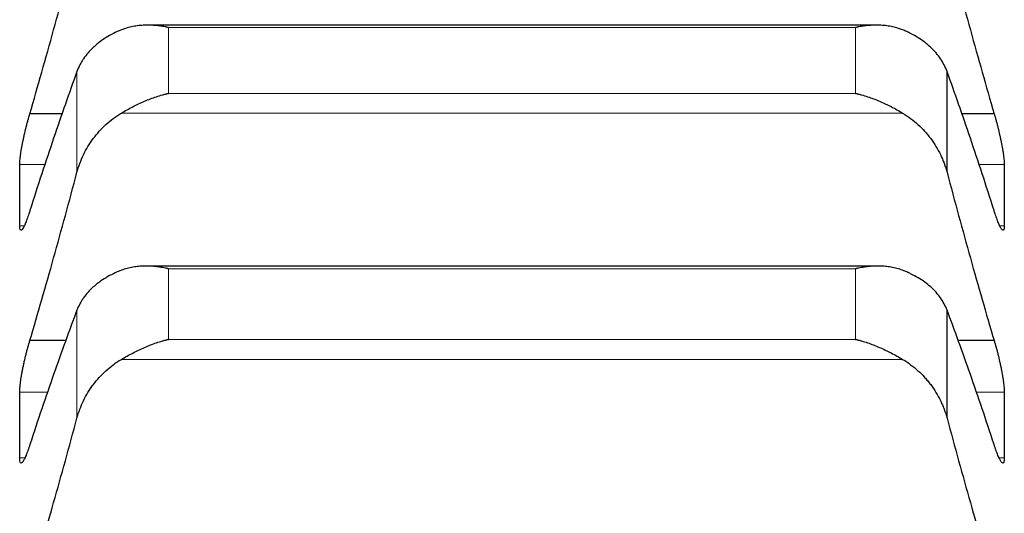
# Model space of a CAD drawing. Header units: inches. Extents: x 0 to 20790, y -12 to 14700.
# Tile 184 of 256: x 7872 to 7924, y 10348 to 10374. Entities that reach past the tile are written whole.
import ezdxf

# ---------------------------------------------------------------- set-up
doc = ezdxf.new("R2010")
doc.units = ezdxf.units.IN
doc.layers.add('1', color=7, linetype='Continuous', true_color=0xffffff)
doc.layers.add('254', color=7, linetype='Continuous', true_color=0xffffff)
doc.styles.add('latin_extended', font='simplex.shx')
doc.dimstyles.get("Standard").update_dxf_attribs({"dimtxt": 0.18, "dimasz": 0.18, "dimexe": 0.18, "dimexo": 0.0625, "dimgap": 0.09, "dimtad": 0, "dimtih": 1, "dimtoh": 1, "dimdec": 4, "dimzin": 0, "dimdsep": 46, "dimtxsty": 'Standard', "dimcen": 0.09, "dimadec": 0, "dimazin": 0, "dimtfac": 1, "dimtdec": 4, "dimtofl": 0, "dimtmove": 0, "dimatfit": 3, "dimfxl": 1, "dimtolj": 1, "dimtzin": 0, "dimarcsym": 0})

# ---------------------------------------------------------------- blocks, each defined once
blk = doc.blocks.new('_U4')
at = {"layer": '254', "color": 3, "linetype": 'Continuous', "lineweight": 13, "transparency": 16777216}
for p, q in [((1196.915, 10968.48), (1196.915, 7971.958)), ((8181.915, 9131.481), (8181.915, 7971.958)), ((1319.415, 8006.958), (8059.415, 8006.958))]:
    blk.add_line(p, q, dxfattribs=at)
at = {"layer": '254', "color": 3, "transparency": 16777216}
for points in [[(1319.415, 8027.374), (1319.415, 7986.541), (1196.915, 8006.958)], [(8059.415, 7986.541), (8059.415, 8027.374), (8181.915, 8006.958)]]:
    blk.add_solid(points, dxfattribs=at)
at = {"layer": 'Defpoints', "color": 0, "transparency": 16777216}
for p in [(1196.915, 11003.48), (8181.915, 9166.481), (8181.915, 8006.958)]:
    blk.add_point(p, dxfattribs=at)
at = {"layer": '254', "color": 2, "lineweight": 13, "transparency": 16777216, "insert": (4473.582, 8190.708), "char_height": 122.5, "attachment_point": 1, "style": 'latin_extended'}
blk.add_mtext('\\A1;6985', dxfattribs=at)

msp = doc.modelspace()

# ---------------------------------------------------------------- linework, layer by layer
at = {"layer": '1', "color": 2, "linetype": 'Continuous', "lineweight": 25}
for p, q in [((7917.165, 10373.822), (7878.69, 10373.822)), ((7920.889, 10366.047), (7920.889, 10371.376)), ((7874.186, 10369.145), (7872.452, 10369.145)), ((7923.377, 10369.145), (7921.643, 10369.145)), ((7917.251, 10361.092), (7878.603, 10361.092)), ((7920.889, 10353.062), (7920.889, 10358.767)), ((7874.379, 10357.159), (7872.452, 10357.159)), ((7923.377, 10357.159), (7921.451, 10357.159))]:
    msp.add_line(p, q, dxfattribs=at)
at = {"layer": '1', "color": 110, "linetype": 'Continuous', "lineweight": 13}
for p, q in [((7916.059, 10373.697), (7879.771, 10373.697)), ((7879.771, 10370.217), (7879.771, 10373.697)), ((7916.059, 10370.217), (7916.059, 10373.697)), ((7874.941, 10366.047), (7874.941, 10371.376)), ((7916.059, 10370.217), (7879.771, 10370.217)), ((7918.546, 10369.176), (7877.283, 10369.176)), ((7873.275, 10366.455), (7871.917, 10366.455)), ((7923.912, 10366.455), (7922.555, 10366.455)), ((7872.152, 10363.218), (7871.917, 10363.218)), ((7923.912, 10363.218), (7923.671, 10363.218)), ((7879.771, 10357.222), (7879.771, 10360.948)), ((7916.059, 10360.948), (7879.771, 10360.948)), ((7916.059, 10357.222), (7916.059, 10360.948)), ((7874.941, 10353.062), (7874.941, 10358.767)), ((7916.059, 10357.222), (7879.771, 10357.222)), ((7918.546, 10356.162), (7877.283, 10356.162)), ((7873.425, 10354.438), (7871.917, 10354.438)), ((7923.912, 10354.438), (7922.404, 10354.438)), ((7872.187, 10350.961), (7871.917, 10350.961)), ((7923.912, 10350.961), (7923.639, 10350.961))]:
    msp.add_line(p, q, dxfattribs=at)
at = {"layer": '1', "color": 2, "linetype": 'Continuous', "lineweight": 25}
for points in [[(7872.452, 10369.145), (7872.663, 10369.871), (7873.083, 10371.336), (7873.708, 10373.569), (7874.328, 10375.839), (7874.737, 10377.377), (7874.941, 10378.153)], [(7920.889, 10378.153), (7921.093, 10377.377), (7921.502, 10375.839), (7922.122, 10373.569), (7922.746, 10371.336), (7923.166, 10369.871), (7923.377, 10369.145)], [(7874.941, 10371.376), (7874.737, 10370.813), (7874.328, 10369.662), (7873.708, 10367.861), (7873.083, 10365.987), (7872.663, 10364.688), (7872.452, 10364.026)], [(7923.377, 10364.026), (7923.166, 10364.688), (7922.746, 10365.987), (7922.122, 10367.861), (7921.502, 10369.662), (7921.093, 10370.813), (7920.889, 10371.376)], [(7871.915, 10364.837), (7871.915, 10365.376), (7871.916, 10365.915), (7871.917, 10366.455)], [(7923.912, 10366.455), (7923.914, 10365.915), (7923.915, 10365.376), (7923.915, 10364.837)], [(7872.452, 10357.159), (7872.663, 10357.872), (7873.083, 10359.312), (7873.708, 10361.513), (7874.328, 10363.756), (7874.737, 10365.278), (7874.941, 10366.047)], [(7920.889, 10366.047), (7921.093, 10365.278), (7921.502, 10363.756), (7922.122, 10361.513), (7922.746, 10359.312), (7923.166, 10357.872), (7923.377, 10357.159)], [(7871.917, 10363.218), (7871.916, 10363.758), (7871.915, 10364.297), (7871.915, 10364.837)], [(7923.915, 10364.837), (7923.915, 10364.297), (7923.914, 10363.758), (7923.912, 10363.218)], [(7874.941, 10358.767), (7874.737, 10358.227), (7874.328, 10357.12), (7873.708, 10355.382), (7873.083, 10353.566), (7872.663, 10352.304), (7872.452, 10351.66)], [(7923.377, 10351.66), (7923.166, 10352.304), (7922.746, 10353.566), (7922.122, 10355.382), (7921.502, 10357.12), (7921.093, 10358.227), (7920.889, 10358.767)], [(7871.915, 10352.699), (7871.915, 10353.279), (7871.916, 10353.858), (7871.917, 10354.438)], [(7923.912, 10354.438), (7923.914, 10353.858), (7923.915, 10353.279), (7923.915, 10352.699)], [(7871.917, 10350.961), (7871.916, 10351.541), (7871.915, 10352.12), (7871.915, 10352.699)], [(7872.452, 10344.308), (7872.663, 10345.007), (7873.083, 10346.42), (7873.708, 10348.585), (7874.328, 10350.796), (7874.737, 10352.301), (7874.941, 10353.062)], [(7920.889, 10353.062), (7921.093, 10352.301), (7921.502, 10350.796), (7922.122, 10348.585), (7922.746, 10346.42), (7923.166, 10345.007), (7923.377, 10344.308)], [(7923.915, 10352.699), (7923.915, 10352.12), (7923.914, 10351.541), (7923.912, 10350.961)]]:
    msp.add_open_spline(points, degree=3, dxfattribs=at)
for points, knots in [([(7877.283, 10373.572), (7877.138, 10373.513), (7876.998, 10373.449), (7876.729, 10373.314), (7876.471, 10373.169), (7876.235, 10373.007), (7876.094, 10372.899), (7876.066, 10372.877), (7876.011, 10372.833), (7875.984, 10372.811), (7875.904, 10372.743), (7875.852, 10372.697), (7875.703, 10372.557), (7875.61, 10372.46), (7875.438, 10372.26), (7875.359, 10372.157), (7875.251, 10371.998), (7875.217, 10371.944), (7875.168, 10371.861), (7875.152, 10371.834), (7875.121, 10371.778), (7875.106, 10371.75), (7875.034, 10371.609), (7874.984, 10371.493), (7874.941, 10371.376)], [0, 0, 0, 0, 0.125, 0.125, 0.25, 0.375, 0.375, 0.40625, 0.40625, 0.4375, 0.4375, 0.5, 0.5, 0.625, 0.625, 0.75, 0.75, 0.8125, 0.8125, 0.84375, 0.84375, 0.875, 0.875, 1, 1, 1, 1]), ([(7879.771, 10373.697), (7879.767, 10373.698), (7879.764, 10373.698), (7879.758, 10373.7), (7879.754, 10373.7), (7879.744, 10373.703), (7879.724, 10373.707), (7879.678, 10373.716), (7879.585, 10373.734), (7879.506, 10373.748), (7879.348, 10373.773), (7879.243, 10373.787), (7878.929, 10373.818), (7878.721, 10373.826), (7878.41, 10373.816), (7878.307, 10373.808), (7878.151, 10373.791), (7878.099, 10373.785), (7877.996, 10373.769), (7877.944, 10373.76), (7877.789, 10373.73), (7877.687, 10373.705), (7877.484, 10373.646), (7877.383, 10373.612), (7877.283, 10373.572)], [0, 0, 0, 0, 0.003906, 0.003906, 0.007813, 0.007813, 0.015625, 0.03125, 0.0625, 0.125, 0.125, 0.25, 0.25, 0.5, 0.5, 0.625, 0.625, 0.6875, 0.6875, 0.75, 0.75, 0.875, 0.875, 1, 1, 1, 1]), ([(7918.546, 10373.572), (7918.447, 10373.612), (7918.347, 10373.646), (7918.145, 10373.705), (7918.044, 10373.729), (7917.84, 10373.769), (7917.738, 10373.785), (7917.531, 10373.808), (7917.427, 10373.815), (7917.217, 10373.823), (7917.112, 10373.822), (7916.902, 10373.815), (7916.797, 10373.808), (7916.587, 10373.787), (7916.482, 10373.773), (7916.324, 10373.748), (7916.244, 10373.734), (7916.152, 10373.716), (7916.105, 10373.707), (7916.085, 10373.703), (7916.072, 10373.7), (7916.066, 10373.698), (7916.059, 10373.697)], [0, 0, 0, 0, 0.125, 0.125, 0.25, 0.25, 0.375, 0.375, 0.5, 0.5, 0.625, 0.625, 0.75, 0.75, 0.875, 0.875, 0.9375, 0.96875, 0.984375, 0.992187, 0.992187, 1, 1, 1, 1]), ([(7920.889, 10371.376), (7920.846, 10371.493), (7920.796, 10371.608), (7920.681, 10371.832), (7920.552, 10372.049), (7920.395, 10372.256), (7920.265, 10372.407), (7920.22, 10372.457), (7920.15, 10372.53), (7920.126, 10372.555), (7920.078, 10372.603), (7920.053, 10372.626), (7919.928, 10372.743), (7919.717, 10372.922), (7919.482, 10373.084), (7919.235, 10373.239), (7919.105, 10373.311), (7918.935, 10373.397), (7918.901, 10373.414), (7918.832, 10373.447), (7918.727, 10373.496), (7918.619, 10373.542), (7918.546, 10373.572)], [0, 0, 0, 0, 0.125, 0.125, 0.25, 0.375, 0.375, 0.4375, 0.4375, 0.46875, 0.46875, 0.5, 0.5, 0.625, 0.75, 0.75, 0.875, 0.875, 0.90625, 0.90625, 0.9375, 1, 1, 1, 1]), ([(7877.283, 10369.176), (7877.383, 10369.236), (7877.483, 10369.294), (7877.685, 10369.407), (7877.786, 10369.461), (7877.99, 10369.567), (7878.092, 10369.618), (7878.299, 10369.715), (7878.403, 10369.762), (7878.613, 10369.851), (7878.718, 10369.893), (7878.927, 10369.972), (7879.032, 10370.009), (7879.243, 10370.078), (7879.348, 10370.109), (7879.506, 10370.153), (7879.585, 10370.174), (7879.678, 10370.196), (7879.724, 10370.207), (7879.744, 10370.211), (7879.758, 10370.214), (7879.764, 10370.216), (7879.771, 10370.217)], [0, 0, 0, 0, 0.125, 0.125, 0.25, 0.25, 0.375, 0.375, 0.5, 0.5, 0.625, 0.625, 0.75, 0.75, 0.875, 0.875, 0.9375, 0.96875, 0.984375, 0.992188, 0.992188, 1, 1, 1, 1]), ([(7916.059, 10370.217), (7916.062, 10370.216), (7916.066, 10370.216), (7916.072, 10370.214), (7916.075, 10370.214), (7916.085, 10370.211), (7916.105, 10370.207), (7916.152, 10370.196), (7916.244, 10370.174), (7916.429, 10370.125), (7916.587, 10370.078), (7916.9, 10369.975), (7917.108, 10369.897), (7917.419, 10369.765), (7917.523, 10369.719), (7917.678, 10369.646), (7917.73, 10369.621), (7917.834, 10369.569), (7917.886, 10369.543), (7918.041, 10369.463), (7918.143, 10369.408), (7918.346, 10369.294), (7918.447, 10369.236), (7918.546, 10369.176)], [0, 0, 0, 0, 0.003906, 0.003906, 0.007813, 0.007813, 0.015625, 0.03125, 0.0625, 0.125, 0.25, 0.25, 0.5, 0.5, 0.625, 0.625, 0.6875, 0.6875, 0.75, 0.75, 0.875, 0.875, 1, 1, 1, 1]), ([(7871.917, 10366.455), (7871.918, 10366.486), (7871.92, 10366.555), (7871.928, 10366.672), (7871.937, 10366.761), (7871.945, 10366.832), (7871.947, 10366.856), (7871.954, 10366.905), (7871.957, 10366.93), (7871.974, 10367.058), (7871.991, 10367.167), (7872.016, 10367.311), (7872.021, 10367.341), (7872.029, 10367.386), (7872.032, 10367.401), (7872.037, 10367.431), (7872.051, 10367.506), (7872.078, 10367.644), (7872.104, 10367.77), (7872.131, 10367.897), (7872.145, 10367.961), (7872.189, 10368.155), (7872.219, 10368.284), (7872.267, 10368.475), (7872.283, 10368.538), (7872.308, 10368.633), (7872.316, 10368.665), (7872.333, 10368.727), (7872.341, 10368.758), (7872.384, 10368.912), (7872.418, 10369.031), (7872.452, 10369.145)], [0, 0, 0, 0, 0.0625, 0.125, 0.1875, 0.1875, 0.21875, 0.21875, 0.25, 0.25, 0.375, 0.375, 0.40625, 0.40625, 0.421875, 0.421875, 0.4375, 0.5, 0.5625, 0.5625, 0.625, 0.625, 0.75, 0.75, 0.8125, 0.8125, 0.84375, 0.84375, 0.875, 0.875, 1, 1, 1, 1]), ([(7874.941, 10366.047), (7874.984, 10366.207), (7875.034, 10366.365), (7875.148, 10366.674), (7875.277, 10366.977), (7875.435, 10367.269), (7875.564, 10367.483), (7875.609, 10367.553), (7875.68, 10367.658), (7875.704, 10367.693), (7875.752, 10367.761), (7875.777, 10367.795), (7875.901, 10367.963), (7876.113, 10368.221), (7876.348, 10368.457), (7876.595, 10368.683), (7876.725, 10368.79), (7876.894, 10368.917), (7876.929, 10368.942), (7876.998, 10368.991), (7877.103, 10369.064), (7877.21, 10369.132), (7877.283, 10369.176)], [0, 0, 0, 0, 0.125, 0.125, 0.25, 0.375, 0.375, 0.4375, 0.4375, 0.46875, 0.46875, 0.5, 0.5, 0.625, 0.75, 0.75, 0.875, 0.875, 0.90625, 0.90625, 0.9375, 1, 1, 1, 1]), ([(7918.546, 10369.176), (7918.692, 10369.088), (7918.832, 10368.994), (7919.101, 10368.794), (7919.359, 10368.581), (7919.595, 10368.344), (7919.736, 10368.188), (7919.763, 10368.157), (7919.818, 10368.093), (7919.846, 10368.061), (7919.926, 10367.963), (7919.977, 10367.897), (7920.127, 10367.696), (7920.22, 10367.558), (7920.391, 10367.274), (7920.47, 10367.129), (7920.579, 10366.906), (7920.613, 10366.83), (7920.662, 10366.716), (7920.678, 10366.677), (7920.708, 10366.6), (7920.723, 10366.561), (7920.796, 10366.366), (7920.846, 10366.207), (7920.889, 10366.047)], [0, 0, 0, 0, 0.125, 0.125, 0.25, 0.375, 0.375, 0.40625, 0.40625, 0.4375, 0.4375, 0.5, 0.5, 0.625, 0.625, 0.75, 0.75, 0.8125, 0.8125, 0.84375, 0.84375, 0.875, 0.875, 1, 1, 1, 1]), ([(7923.377, 10369.145), (7923.412, 10369.031), (7923.446, 10368.913), (7923.496, 10368.73), (7923.513, 10368.668), (7923.538, 10368.573), (7923.546, 10368.541), (7923.562, 10368.477), (7923.57, 10368.445), (7923.61, 10368.285), (7923.641, 10368.156), (7923.684, 10367.964), (7923.698, 10367.9), (7923.719, 10367.804), (7923.725, 10367.772), (7923.738, 10367.709), (7923.745, 10367.677), (7923.776, 10367.522), (7923.798, 10367.402), (7923.823, 10367.257), (7923.828, 10367.228), (7923.837, 10367.172), (7923.842, 10367.144), (7923.855, 10367.061), (7923.862, 10367.008), (7923.883, 10366.855), (7923.894, 10366.762), (7923.903, 10366.656), (7923.904, 10366.635), (7923.907, 10366.595), (7923.908, 10366.576), (7923.911, 10366.521), (7923.912, 10366.486), (7923.912, 10366.455)], [0, 0, 0, 0, 0.125, 0.125, 0.1875, 0.1875, 0.21875, 0.21875, 0.25, 0.25, 0.375, 0.375, 0.4375, 0.4375, 0.46875, 0.46875, 0.5, 0.5, 0.625, 0.625, 0.65625, 0.65625, 0.6875, 0.6875, 0.75, 0.75, 0.875, 0.875, 0.90625, 0.90625, 0.9375, 0.9375, 1, 1, 1, 1]), ([(7872.452, 10364.026), (7872.418, 10363.912), (7872.384, 10363.807), (7872.334, 10363.659), (7872.317, 10363.612), (7872.292, 10363.544), (7872.284, 10363.522), (7872.268, 10363.479), (7872.259, 10363.457), (7872.219, 10363.355), (7872.189, 10363.284), (7872.146, 10363.192), (7872.132, 10363.164), (7872.111, 10363.126), (7872.104, 10363.114), (7872.091, 10363.092), (7872.085, 10363.082), (7872.054, 10363.034), (7872.031, 10363.008), (7872.006, 10362.99), (7872.002, 10362.988), (7871.992, 10362.984), (7871.988, 10362.983), (7871.975, 10362.983), (7871.967, 10362.985), (7871.947, 10363.004), (7871.936, 10363.028), (7871.927, 10363.076), (7871.925, 10363.086), (7871.923, 10363.109), (7871.921, 10363.121), (7871.919, 10363.159), (7871.918, 10363.187), (7871.917, 10363.218)], [0, 0, 0, 0, 0.125, 0.125, 0.1875, 0.1875, 0.21875, 0.21875, 0.25, 0.25, 0.375, 0.375, 0.4375, 0.4375, 0.46875, 0.46875, 0.5, 0.5, 0.625, 0.625, 0.65625, 0.65625, 0.6875, 0.6875, 0.75, 0.75, 0.875, 0.875, 0.90625, 0.90625, 0.9375, 0.9375, 1, 1, 1, 1]), ([(7923.912, 10363.218), (7923.912, 10363.187), (7923.91, 10363.13), (7923.902, 10363.064), (7923.893, 10363.033), (7923.885, 10363.014), (7923.882, 10363.008), (7923.876, 10362.999), (7923.873, 10362.995), (7923.856, 10362.979), (7923.839, 10362.98), (7923.814, 10362.997), (7923.809, 10363.001), (7923.801, 10363.008), (7923.798, 10363.011), (7923.793, 10363.017), (7923.779, 10363.032), (7923.752, 10363.069), (7923.726, 10363.113), (7923.699, 10363.163), (7923.685, 10363.191), (7923.641, 10363.283), (7923.61, 10363.355), (7923.563, 10363.476), (7923.547, 10363.519), (7923.522, 10363.587), (7923.514, 10363.611), (7923.497, 10363.658), (7923.488, 10363.683), (7923.446, 10363.806), (7923.412, 10363.913), (7923.377, 10364.026)], [0, 0, 0, 0, 0.0625, 0.125, 0.1875, 0.1875, 0.21875, 0.21875, 0.25, 0.25, 0.375, 0.375, 0.40625, 0.40625, 0.421875, 0.421875, 0.4375, 0.5, 0.5625, 0.5625, 0.625, 0.625, 0.75, 0.75, 0.8125, 0.8125, 0.84375, 0.84375, 0.875, 0.875, 1, 1, 1, 1]), ([(7879.771, 10360.948), (7879.767, 10360.948), (7879.764, 10360.949), (7879.758, 10360.951), (7879.754, 10360.952), (7879.744, 10360.954), (7879.724, 10360.958), (7879.678, 10360.969), (7879.585, 10360.988), (7879.506, 10361.003), (7879.348, 10361.031), (7879.243, 10361.047), (7878.929, 10361.083), (7878.721, 10361.095), (7878.41, 10361.09), (7878.307, 10361.085), (7878.151, 10361.071), (7878.099, 10361.066), (7877.996, 10361.052), (7877.944, 10361.044), (7877.789, 10361.017), (7877.687, 10360.994), (7877.484, 10360.939), (7877.383, 10360.907), (7877.283, 10360.868)], [0, 0, 0, 0, 0.003906, 0.003906, 0.007813, 0.007813, 0.015625, 0.03125, 0.0625, 0.125, 0.125, 0.25, 0.25, 0.5, 0.5, 0.625, 0.625, 0.6875, 0.6875, 0.75, 0.75, 0.875, 0.875, 1, 1, 1, 1]), ([(7918.546, 10360.868), (7918.447, 10360.907), (7918.347, 10360.939), (7918.145, 10360.994), (7918.044, 10361.016), (7917.84, 10361.052), (7917.738, 10361.066), (7917.531, 10361.085), (7917.427, 10361.09), (7917.217, 10361.094), (7917.112, 10361.091), (7916.902, 10361.08), (7916.797, 10361.071), (7916.587, 10361.047), (7916.482, 10361.031), (7916.324, 10361.003), (7916.244, 10360.988), (7916.152, 10360.969), (7916.105, 10360.958), (7916.085, 10360.954), (7916.072, 10360.951), (7916.066, 10360.949), (7916.059, 10360.948)], [0, 0, 0, 0, 0.125, 0.125, 0.25, 0.25, 0.375, 0.375, 0.5, 0.5, 0.625, 0.625, 0.75, 0.75, 0.875, 0.875, 0.9375, 0.96875, 0.984375, 0.992188, 0.992188, 1, 1, 1, 1]), ([(7877.283, 10360.868), (7877.138, 10360.812), (7876.998, 10360.752), (7876.729, 10360.622), (7876.471, 10360.484), (7876.235, 10360.329), (7876.094, 10360.226), (7876.066, 10360.206), (7876.011, 10360.163), (7875.984, 10360.142), (7875.904, 10360.077), (7875.852, 10360.033), (7875.703, 10359.899), (7875.61, 10359.807), (7875.438, 10359.615), (7875.359, 10359.516), (7875.251, 10359.364), (7875.217, 10359.312), (7875.168, 10359.233), (7875.152, 10359.206), (7875.121, 10359.153), (7875.106, 10359.126), (7875.034, 10358.991), (7874.984, 10358.88), (7874.941, 10358.767)], [0, 0, 0, 0, 0.125, 0.125, 0.25, 0.375, 0.375, 0.40625, 0.40625, 0.4375, 0.4375, 0.5, 0.5, 0.625, 0.625, 0.75, 0.75, 0.8125, 0.8125, 0.84375, 0.84375, 0.875, 0.875, 1, 1, 1, 1]), ([(7920.889, 10358.767), (7920.846, 10358.88), (7920.796, 10358.99), (7920.681, 10359.204), (7920.552, 10359.413), (7920.395, 10359.611), (7920.265, 10359.756), (7920.22, 10359.803), (7920.15, 10359.874), (7920.126, 10359.897), (7920.078, 10359.943), (7920.053, 10359.965), (7919.928, 10360.077), (7919.717, 10360.248), (7919.482, 10360.403), (7919.235, 10360.551), (7919.105, 10360.62), (7918.935, 10360.702), (7918.901, 10360.718), (7918.832, 10360.75), (7918.727, 10360.796), (7918.619, 10360.84), (7918.546, 10360.868)], [0, 0, 0, 0, 0.125, 0.125, 0.25, 0.375, 0.375, 0.4375, 0.4375, 0.46875, 0.46875, 0.5, 0.5, 0.625, 0.75, 0.75, 0.875, 0.875, 0.90625, 0.90625, 0.9375, 1, 1, 1, 1]), ([(7871.917, 10354.438), (7871.918, 10354.471), (7871.92, 10354.544), (7871.928, 10354.668), (7871.937, 10354.761), (7871.945, 10354.834), (7871.947, 10354.859), (7871.954, 10354.91), (7871.957, 10354.936), (7871.974, 10355.068), (7871.991, 10355.18), (7872.016, 10355.327), (7872.021, 10355.357), (7872.029, 10355.403), (7872.032, 10355.418), (7872.037, 10355.449), (7872.051, 10355.525), (7872.078, 10355.665), (7872.104, 10355.792), (7872.131, 10355.92), (7872.145, 10355.984), (7872.189, 10356.179), (7872.219, 10356.308), (7872.267, 10356.498), (7872.283, 10356.561), (7872.308, 10356.655), (7872.316, 10356.686), (7872.333, 10356.748), (7872.341, 10356.779), (7872.384, 10356.931), (7872.418, 10357.047), (7872.452, 10357.159)], [0, 0, 0, 0, 0.0625, 0.125, 0.1875, 0.1875, 0.21875, 0.21875, 0.25, 0.25, 0.375, 0.375, 0.40625, 0.40625, 0.421875, 0.421875, 0.4375, 0.5, 0.5625, 0.5625, 0.625, 0.625, 0.75, 0.75, 0.8125, 0.8125, 0.84375, 0.84375, 0.875, 0.875, 1, 1, 1, 1]), ([(7877.283, 10356.162), (7877.383, 10356.221), (7877.483, 10356.279), (7877.685, 10356.392), (7877.786, 10356.447), (7877.99, 10356.553), (7878.092, 10356.604), (7878.299, 10356.703), (7878.403, 10356.75), (7878.613, 10356.841), (7878.718, 10356.884), (7878.927, 10356.966), (7879.032, 10357.004), (7879.243, 10357.075), (7879.348, 10357.108), (7879.506, 10357.154), (7879.585, 10357.176), (7879.678, 10357.2), (7879.724, 10357.211), (7879.744, 10357.216), (7879.758, 10357.219), (7879.764, 10357.221), (7879.771, 10357.222)], [0, 0, 0, 0, 0.125, 0.125, 0.25, 0.25, 0.375, 0.375, 0.5, 0.5, 0.625, 0.625, 0.75, 0.75, 0.875, 0.875, 0.9375, 0.96875, 0.984375, 0.992187, 0.992187, 1, 1, 1, 1]), ([(7916.059, 10357.222), (7916.062, 10357.221), (7916.066, 10357.221), (7916.072, 10357.219), (7916.075, 10357.218), (7916.085, 10357.216), (7916.105, 10357.211), (7916.152, 10357.2), (7916.244, 10357.176), (7916.429, 10357.125), (7916.587, 10357.075), (7916.9, 10356.969), (7917.108, 10356.888), (7917.419, 10356.754), (7917.523, 10356.707), (7917.678, 10356.632), (7917.73, 10356.607), (7917.834, 10356.555), (7917.886, 10356.529), (7918.041, 10356.448), (7918.143, 10356.393), (7918.346, 10356.279), (7918.447, 10356.221), (7918.546, 10356.162)], [0, 0, 0, 0, 0.003906, 0.003906, 0.007813, 0.007813, 0.015625, 0.03125, 0.0625, 0.125, 0.25, 0.25, 0.5, 0.5, 0.625, 0.625, 0.6875, 0.6875, 0.75, 0.75, 0.875, 0.875, 1, 1, 1, 1]), ([(7923.377, 10357.159), (7923.412, 10357.047), (7923.446, 10356.931), (7923.496, 10356.75), (7923.513, 10356.689), (7923.538, 10356.595), (7923.546, 10356.564), (7923.562, 10356.5), (7923.57, 10356.468), (7923.61, 10356.308), (7923.641, 10356.18), (7923.684, 10355.987), (7923.698, 10355.923), (7923.719, 10355.826), (7923.725, 10355.794), (7923.738, 10355.73), (7923.745, 10355.699), (7923.776, 10355.541), (7923.798, 10355.419), (7923.823, 10355.272), (7923.828, 10355.242), (7923.837, 10355.184), (7923.842, 10355.155), (7923.855, 10355.071), (7923.862, 10355.016), (7923.883, 10354.859), (7923.894, 10354.762), (7923.903, 10354.651), (7923.904, 10354.629), (7923.907, 10354.587), (7923.908, 10354.567), (7923.911, 10354.508), (7923.912, 10354.471), (7923.912, 10354.438)], [0, 0, 0, 0, 0.125, 0.125, 0.1875, 0.1875, 0.21875, 0.21875, 0.25, 0.25, 0.375, 0.375, 0.4375, 0.4375, 0.46875, 0.46875, 0.5, 0.5, 0.625, 0.625, 0.65625, 0.65625, 0.6875, 0.6875, 0.75, 0.75, 0.875, 0.875, 0.90625, 0.90625, 0.9375, 0.9375, 1, 1, 1, 1]), ([(7874.941, 10353.062), (7874.984, 10353.221), (7875.034, 10353.376), (7875.148, 10353.682), (7875.277, 10353.983), (7875.435, 10354.271), (7875.564, 10354.483), (7875.609, 10354.553), (7875.68, 10354.657), (7875.704, 10354.691), (7875.752, 10354.759), (7875.777, 10354.793), (7875.901, 10354.959), (7876.113, 10355.215), (7876.348, 10355.449), (7876.595, 10355.673), (7876.725, 10355.779), (7876.894, 10355.905), (7876.929, 10355.93), (7876.998, 10355.979), (7877.103, 10356.05), (7877.21, 10356.118), (7877.283, 10356.162)], [0, 0, 0, 0, 0.125, 0.125, 0.25, 0.375, 0.375, 0.4375, 0.4375, 0.46875, 0.46875, 0.5, 0.5, 0.625, 0.75, 0.75, 0.875, 0.875, 0.90625, 0.90625, 0.9375, 1, 1, 1, 1]), ([(7918.546, 10356.162), (7918.692, 10356.075), (7918.832, 10355.982), (7919.101, 10355.783), (7919.359, 10355.571), (7919.595, 10355.337), (7919.736, 10355.182), (7919.763, 10355.151), (7919.818, 10355.088), (7919.846, 10355.056), (7919.926, 10354.959), (7919.977, 10354.894), (7920.127, 10354.694), (7920.22, 10354.558), (7920.391, 10354.277), (7920.47, 10354.133), (7920.579, 10353.912), (7920.613, 10353.837), (7920.662, 10353.723), (7920.678, 10353.685), (7920.708, 10353.609), (7920.723, 10353.57), (7920.796, 10353.377), (7920.846, 10353.22), (7920.889, 10353.062)], [0, 0, 0, 0, 0.125, 0.125, 0.25, 0.375, 0.375, 0.40625, 0.40625, 0.4375, 0.4375, 0.5, 0.5, 0.625, 0.625, 0.75, 0.75, 0.8125, 0.8125, 0.84375, 0.84375, 0.875, 0.875, 1, 1, 1, 1]), ([(7872.452, 10351.66), (7872.418, 10351.549), (7872.384, 10351.446), (7872.334, 10351.304), (7872.317, 10351.259), (7872.292, 10351.193), (7872.284, 10351.172), (7872.268, 10351.131), (7872.259, 10351.111), (7872.219, 10351.013), (7872.189, 10350.946), (7872.146, 10350.861), (7872.132, 10350.836), (7872.111, 10350.802), (7872.104, 10350.791), (7872.091, 10350.771), (7872.085, 10350.762), (7872.054, 10350.72), (7872.031, 10350.699), (7872.006, 10350.689), (7872.002, 10350.687), (7871.992, 10350.686), (7871.988, 10350.687), (7871.975, 10350.69), (7871.967, 10350.695), (7871.947, 10350.721), (7871.936, 10350.751), (7871.927, 10350.805), (7871.925, 10350.817), (7871.923, 10350.842), (7871.921, 10350.855), (7871.919, 10350.897), (7871.918, 10350.927), (7871.917, 10350.961)], [0, 0, 0, 0, 0.125, 0.125, 0.1875, 0.1875, 0.21875, 0.21875, 0.25, 0.25, 0.375, 0.375, 0.4375, 0.4375, 0.46875, 0.46875, 0.5, 0.5, 0.625, 0.625, 0.65625, 0.65625, 0.6875, 0.6875, 0.75, 0.75, 0.875, 0.875, 0.90625, 0.90625, 0.9375, 0.9375, 1, 1, 1, 1]), ([(7923.912, 10350.961), (7923.912, 10350.927), (7923.91, 10350.866), (7923.902, 10350.793), (7923.893, 10350.756), (7923.885, 10350.733), (7923.882, 10350.726), (7923.876, 10350.714), (7923.873, 10350.709), (7923.856, 10350.687), (7923.839, 10350.682), (7923.814, 10350.692), (7923.809, 10350.695), (7923.801, 10350.701), (7923.798, 10350.703), (7923.793, 10350.707), (7923.779, 10350.72), (7923.752, 10350.75), (7923.726, 10350.789), (7923.699, 10350.834), (7923.685, 10350.86), (7923.641, 10350.946), (7923.61, 10351.013), (7923.563, 10351.129), (7923.547, 10351.17), (7923.522, 10351.235), (7923.514, 10351.257), (7923.497, 10351.303), (7923.488, 10351.327), (7923.446, 10351.446), (7923.412, 10351.549), (7923.377, 10351.66)], [0, 0, 0, 0, 0.0625, 0.125, 0.1875, 0.1875, 0.21875, 0.21875, 0.25, 0.25, 0.375, 0.375, 0.40625, 0.40625, 0.421875, 0.421875, 0.4375, 0.5, 0.5625, 0.5625, 0.625, 0.625, 0.75, 0.75, 0.8125, 0.8125, 0.84375, 0.84375, 0.875, 0.875, 1, 1, 1, 1])]:
    msp.add_open_spline(points, degree=3, knots=knots, dxfattribs=at)

# ---------------------------------------------------------------- dimensions: what is measured, and where the dimension line sits
at = {"layer": '254', "color": 2, "linetype": 'Continuous', "lineweight": 13}
dim = msp.add_linear_dim(base=(8181.915, 8006.958), p1=(1196.915, 11003.48), p2=(8181.915, 9166.481), dimstyle='Standard', override={"dimscale": 35, "dimtxt": 3.5, "dimasz": 3.5, "dimexe": 1, "dimexo": 1, "dimgap": 1.75, "dimtad": 1, "dimtih": 1, "dimtoh": 0, "dimdec": 2, "dimlfac": 1, "dimzin": 8, "dimdsep": 46, "dimlunit": 2, "dimtxsty": 'latin_extended', "dimsah": 1, "dimse1": 0, "dimse2": 0, "dimsd1": 0, "dimsd2": 0, "dimclrd": 3, "dimclre": 3, "dimclrt": 2, "dimtol": 0, "dimtm": -0.1, "dimtfac": 0.714286, "dimtdec": 3, "dimtofl": 1, "dimtmove": 0, "dimtzin": 8, "dimlwd": 13, "dimlwe": 13}, dxfattribs=at)
dim.commit()
dim.dimension.update_dxf_attribs({"geometry": '_U4', "text_midpoint": (4689.415, 8006.958), "dimtype": 160})

doc.saveas('drawing.dxf')
